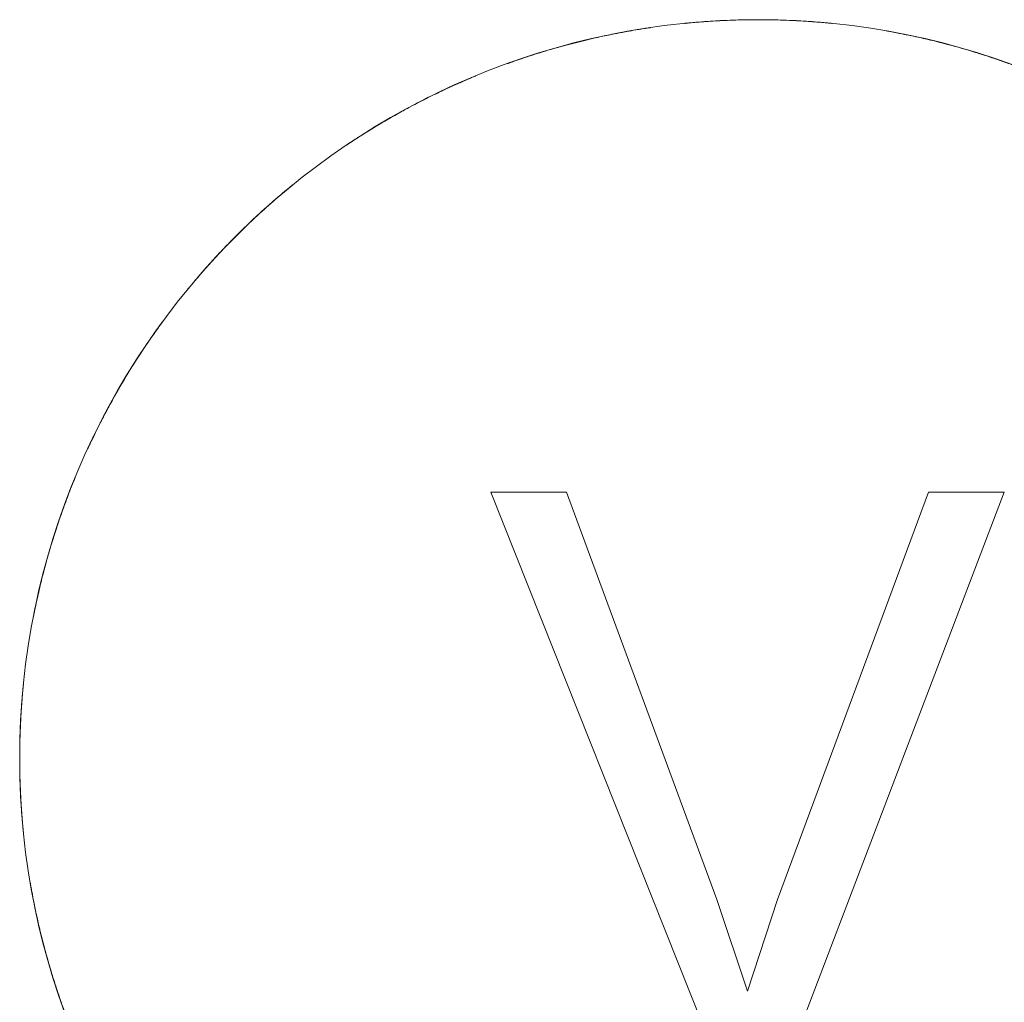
# Model space of a CAD drawing. Header units: inches. Extents: x 10 to 643, y -369 to 469.
# Tile 12 of 15: x 453 to 458, y -19 to -14. Entities that reach past the tile are written whole.
import ezdxf

# ---------------------------------------------------------------- set-up
doc = ezdxf.new("R2010")
doc.units = ezdxf.units.IN
doc.header["$MEASUREMENT"] = 0
doc.layers.add('A-DETL-MBND', color=5, linetype='Continuous', lineweight=9)
doc.layers.add('M-EQPM', color=90, linetype='Continuous', lineweight=9)

# ---------------------------------------------------------------- blocks, each defined once
blk = doc.blocks.new('Roof Vent - Roof Vent-4092266-Roof Plan')
at = {"layer": 'A-DETL-MBND'}
for p, q in [((-1.0226, 1.4191), (-1.4258, 1.4191)), ((-1.4258, 1.4191), (-0.2265, -1.5946)), ((-0.2199, -0.7522), (-1.0226, 1.4191)), ((0.9081, 1.4191), (0.1031, -0.7522)), ((0.1627, -1.5946), (1.3113, 1.4191)), ((1.3113, 1.4191), (0.9081, 1.4191)), ((-0.0572, -1.2414), (-0.2199, -0.7522)), ((0.1031, -0.7522), (-0.0572, -1.2414))]:
    blk.add_line(p, q, dxfattribs=at)
for start, end in [(0, 180), (180, 0)]:
    blk.add_arc((0, 0), 3.937, start, end, dxfattribs=at)
for points, knots in [([(0.0001, 3.937), (-0.0237, 3.937), (-0.0701, 3.9366), (-0.1349, 3.9349), (-0.1978, 3.9322), (-0.2544, 3.9289), (-0.3029, 3.9254), (-0.3427, 3.9221), (-0.3715, 3.9195), (-0.3912, 3.9175), (-0.3952, 3.9171), (-0.3898, 3.9177), (-0.378, 3.9188), (-0.3517, 3.9213), (-0.3036, 3.9254), (-0.2419, 3.9298), (-0.1418, 3.935), (-0.0594, 3.937), (0.0001, 3.937)], [0, 0, 0, 0, 0.055556, 0.111111, 0.166667, 0.222222, 0.277778, 0.333333, 0.388889, 0.444444, 0.513889, 0.548611, 0.583333, 0.652778, 0.722222, 0.791667, 0.861111, 1, 1, 1, 1]), ([(0.0001, 3.937), (0.0477, 3.937), (0.1143, 3.9357), (0.1979, 3.9322), (0.2544, 3.9289), (0.303, 3.9254), (0.3428, 3.9221), (0.3717, 3.9194), (0.3914, 3.9175), (0.3954, 3.9171), (0.39, 3.9176), (0.3782, 3.9188), (0.3519, 3.9213), (0.3039, 3.9254), (0.2423, 3.9298), (0.142, 3.935), (0.0596, 3.937), (0.0001, 3.937)], [0, 0, 0, 0, 0.111111, 0.166667, 0.222222, 0.277778, 0.333333, 0.388889, 0.444444, 0.513889, 0.548611, 0.583333, 0.652778, 0.722222, 0.791667, 0.861111, 1, 1, 1, 1]), ([(-0.9606, 3.818), (-0.9144, 3.8297), (-0.8494, 3.8447), (-0.7675, 3.8616), (-0.7118, 3.8722), (-0.6638, 3.8807), (-0.6243, 3.8872), (-0.5956, 3.8917), (-0.576, 3.8947), (-0.572, 3.8952), (-0.5774, 3.8944), (-0.5891, 3.8927), (-0.6153, 3.8887), (-0.663, 3.8809), (-0.7238, 3.8701), (-0.8224, 3.8508), (-0.9028, 3.8326), (-0.9606, 3.818)], [0, 0, 0, 0, 0.111111, 0.166667, 0.222222, 0.277778, 0.333333, 0.388889, 0.444444, 0.513889, 0.548611, 0.583333, 0.652778, 0.722222, 0.791667, 0.861111, 1, 1, 1, 1]), ([(-0.6261, 3.8869), (-0.6147, 3.8887), (-0.5956, 3.8917), (-0.576, 3.8947), (-0.572, 3.8952), (-0.5774, 3.8944), (-0.5891, 3.8927), (-0.6069, 3.89), (-0.6234, 3.8873), (-0.6262, 3.8869)], [0.3333333, 0.3333333, 0.3333333, 0.3333333, 0.3888889, 0.4444444, 0.5138889, 0.5486111, 0.5833333, 0.6527778, 0.6666667, 0.6666667, 0.6666667, 0.6666667]), ([(-0.6261, 3.8869), (-0.6147, 3.8887), (-0.5956, 3.8917), (-0.576, 3.8947), (-0.572, 3.8952), (-0.5774, 3.8944), (-0.5891, 3.8927), (-0.6069, 3.89), (-0.6234, 3.8873), (-0.6262, 3.8869)], [0.3333333, 0.3333333, 0.3333333, 0.3333333, 0.3888889, 0.4444444, 0.5138889, 0.5486111, 0.5833333, 0.6527778, 0.6666667, 0.6666667, 0.6666667, 0.6666667]), ([(-0.6261, 3.8869), (-0.6147, 3.8887), (-0.5956, 3.8917), (-0.576, 3.8947), (-0.572, 3.8952), (-0.5774, 3.8944), (-0.5891, 3.8927), (-0.6069, 3.89), (-0.6234, 3.8873), (-0.6262, 3.8869)], [0.3333333, 0.3333333, 0.3333333, 0.3333333, 0.3888889, 0.4444444, 0.5138889, 0.5486111, 0.5833333, 0.6527778, 0.6666667, 0.6666667, 0.6666667, 0.6666667]), ([(-0.6261, 3.8869), (-0.6147, 3.8887), (-0.5956, 3.8917), (-0.576, 3.8947), (-0.572, 3.8952), (-0.5774, 3.8944), (-0.5891, 3.8927), (-0.6069, 3.89), (-0.6234, 3.8873), (-0.6262, 3.8869)], [0.3333333, 0.3333333, 0.3333333, 0.3333333, 0.3888889, 0.4444444, 0.5138889, 0.5486111, 0.5833333, 0.6527778, 0.6666667, 0.6666667, 0.6666667, 0.6666667]), ([(-0.253, 3.9289), (-0.2705, 3.9277), (-0.3029, 3.9254), (-0.3427, 3.9221), (-0.3715, 3.9195), (-0.3912, 3.9175), (-0.3952, 3.9171), (-0.3898, 3.9177), (-0.378, 3.9188), (-0.3517, 3.9213), (-0.3068, 3.9251), (-0.2706, 3.9277), (-0.2531, 3.9289)], [0.2222222, 0.2222222, 0.2222222, 0.2222222, 0.2777778, 0.3333333, 0.3888889, 0.4444444, 0.5138889, 0.5486111, 0.5833333, 0.6527778, 0.7222222, 0.7777778, 0.7777778, 0.7777778, 0.7777778]), ([(-0.253, 3.9289), (-0.2705, 3.9277), (-0.3029, 3.9254), (-0.3427, 3.9221), (-0.3715, 3.9195), (-0.3912, 3.9175), (-0.3952, 3.9171), (-0.3898, 3.9177), (-0.378, 3.9188), (-0.3517, 3.9213), (-0.3068, 3.9251), (-0.2706, 3.9277), (-0.2531, 3.9289)], [0.2222222, 0.2222222, 0.2222222, 0.2222222, 0.2777778, 0.3333333, 0.3888889, 0.4444444, 0.5138889, 0.5486111, 0.5833333, 0.6527778, 0.7222222, 0.7777778, 0.7777778, 0.7777778, 0.7777778]), ([(-0.253, 3.9289), (-0.2705, 3.9277), (-0.3029, 3.9254), (-0.3427, 3.9221), (-0.3715, 3.9195), (-0.3912, 3.9175), (-0.3952, 3.9171), (-0.3898, 3.9177), (-0.378, 3.9188), (-0.3517, 3.9213), (-0.3068, 3.9251), (-0.2706, 3.9277), (-0.2531, 3.9289)], [0.2222222, 0.2222222, 0.2222222, 0.2222222, 0.2777778, 0.3333333, 0.3888889, 0.4444444, 0.5138889, 0.5486111, 0.5833333, 0.6527778, 0.7222222, 0.7777778, 0.7777778, 0.7777778, 0.7777778]), ([(-0.253, 3.9289), (-0.2705, 3.9277), (-0.3029, 3.9254), (-0.3427, 3.9221), (-0.3715, 3.9195), (-0.3912, 3.9175), (-0.3952, 3.9171), (-0.3898, 3.9177), (-0.378, 3.9188), (-0.3517, 3.9213), (-0.3068, 3.9251), (-0.2706, 3.9277), (-0.2531, 3.9289)], [0.2222222, 0.2222222, 0.2222222, 0.2222222, 0.2777778, 0.3333333, 0.3888889, 0.4444444, 0.5138889, 0.5486111, 0.5833333, 0.6527778, 0.7222222, 0.7777778, 0.7777778, 0.7777778, 0.7777778]), ([(0.2531, 3.9289), (0.2706, 3.9277), (0.303, 3.9254), (0.3428, 3.9221), (0.3717, 3.9194), (0.3914, 3.9175), (0.3954, 3.9171), (0.39, 3.9176), (0.3782, 3.9188), (0.3519, 3.9213), (0.3071, 3.9251), (0.2709, 3.9277), (0.2534, 3.9288)], [0.2222222, 0.2222222, 0.2222222, 0.2222222, 0.2777778, 0.3333333, 0.3888889, 0.4444444, 0.5138889, 0.5486111, 0.5833333, 0.6527778, 0.7222222, 0.7777778, 0.7777778, 0.7777778, 0.7777778]), ([(0.2531, 3.9289), (0.2706, 3.9277), (0.303, 3.9254), (0.3428, 3.9221), (0.3717, 3.9194), (0.3914, 3.9175), (0.3954, 3.9171), (0.39, 3.9176), (0.3782, 3.9188), (0.3519, 3.9213), (0.3071, 3.9251), (0.2709, 3.9277), (0.2534, 3.9288)], [0.2222222, 0.2222222, 0.2222222, 0.2222222, 0.2777778, 0.3333333, 0.3888889, 0.4444444, 0.5138889, 0.5486111, 0.5833333, 0.6527778, 0.7222222, 0.7777778, 0.7777778, 0.7777778, 0.7777778]), ([(0.2531, 3.9289), (0.2706, 3.9277), (0.303, 3.9254), (0.3428, 3.9221), (0.3717, 3.9194), (0.3914, 3.9175), (0.3954, 3.9171), (0.39, 3.9176), (0.3782, 3.9188), (0.3519, 3.9213), (0.3071, 3.9251), (0.2709, 3.9277), (0.2534, 3.9288)], [0.2222222, 0.2222222, 0.2222222, 0.2222222, 0.2777778, 0.3333333, 0.3888889, 0.4444444, 0.5138889, 0.5486111, 0.5833333, 0.6527778, 0.7222222, 0.7777778, 0.7777778, 0.7777778, 0.7777778]), ([(0.2531, 3.9289), (0.2706, 3.9277), (0.303, 3.9254), (0.3428, 3.9221), (0.3717, 3.9194), (0.3914, 3.9175), (0.3954, 3.9171), (0.39, 3.9176), (0.3782, 3.9188), (0.3519, 3.9213), (0.3071, 3.9251), (0.2709, 3.9277), (0.2534, 3.9288)], [0.2222222, 0.2222222, 0.2222222, 0.2222222, 0.2777778, 0.3333333, 0.3888889, 0.4444444, 0.5138889, 0.5486111, 0.5833333, 0.6527778, 0.7222222, 0.7777778, 0.7777778, 0.7777778, 0.7777778]), ([(0.6814, 3.8776), (0.6833, 3.8773), (0.6919, 3.8757), (0.7085, 3.8728), (0.7249, 3.8697), (0.7277, 3.8692)], [0.5555556, 0.5555556, 0.5555556, 0.5555556, 0.5833333, 0.6527778, 0.6666667, 0.6666667, 0.6666667, 0.6666667]), ([(0.6814, 3.8776), (0.6833, 3.8773), (0.6919, 3.8757), (0.7085, 3.8728), (0.7249, 3.8697), (0.7277, 3.8692)], [0.5555556, 0.5555556, 0.5555556, 0.5555556, 0.5833333, 0.6527778, 0.6666667, 0.6666667, 0.6666667, 0.6666667]), ([(0.6814, 3.8776), (0.6833, 3.8773), (0.6919, 3.8757), (0.7085, 3.8728), (0.7249, 3.8697), (0.7277, 3.8692)], [0.5555556, 0.5555556, 0.5555556, 0.5555556, 0.5833333, 0.6527778, 0.6666667, 0.6666667, 0.6666667, 0.6666667]), ([(0.6814, 3.8776), (0.6833, 3.8773), (0.6919, 3.8757), (0.7085, 3.8728), (0.7249, 3.8697), (0.7277, 3.8692)], [0.5555556, 0.5555556, 0.5555556, 0.5555556, 0.5833333, 0.6527778, 0.6666667, 0.6666667, 0.6666667, 0.6666667]), ([(0.6814, 3.8776), (0.6833, 3.8773), (0.6919, 3.8757), (0.7168, 3.8713), (0.7642, 3.8622), (0.8248, 3.8499), (0.9226, 3.828), (1.0024, 3.8077), (1.0598, 3.7917)], [0.5555556, 0.5555556, 0.5555556, 0.5555556, 0.5833333, 0.6527778, 0.7222222, 0.7916667, 0.8611111, 1, 1, 1, 1]), ([(-0.9606, 3.818), (-0.9836, 3.8122), (-1.0285, 3.8005), (-1.091, 3.783), (-1.1512, 3.7651), (-1.2053, 3.7481), (-1.2514, 3.7329), (-1.2891, 3.72), (-1.3164, 3.7104), (-1.3351, 3.7037), (-1.3388, 3.7024), (-1.3337, 3.7042), (-1.3226, 3.7082), (-1.2977, 3.7171), (-1.2521, 3.7327), (-1.1934, 3.752), (-1.0977, 3.7815), (-1.0183, 3.8035), (-0.9606, 3.818)], [0, 0, 0, 0, 0.055556, 0.111111, 0.166667, 0.222222, 0.277778, 0.333333, 0.388889, 0.444444, 0.513889, 0.548611, 0.583333, 0.652778, 0.722222, 0.791667, 0.861111, 1, 1, 1, 1]), ([(1.0598, 3.7917), (1.1056, 3.7789), (1.1695, 3.7597), (1.249, 3.7338), (1.3026, 3.7154), (1.3484, 3.699), (1.386, 3.685), (1.4131, 3.6747), (1.4316, 3.6675), (1.4353, 3.666), (1.4303, 3.668), (1.4192, 3.6723), (1.3945, 3.6818), (1.3493, 3.6987), (1.2911, 3.7195), (1.1959, 3.7516), (1.1171, 3.7757), (1.0598, 3.7917)], [0, 0, 0, 0, 0.111111, 0.166667, 0.222222, 0.277778, 0.333333, 0.388889, 0.444444, 0.513889, 0.548611, 0.583333, 0.652778, 0.722222, 0.791667, 0.861111, 1, 1, 1, 1]), ([(-1.2874, 3.7206), (-1.2982, 3.7168), (-1.3164, 3.7104), (-1.3351, 3.7037), (-1.3388, 3.7024), (-1.3337, 3.7042), (-1.3226, 3.7082), (-1.3057, 3.7142), (-1.29, 3.7197), (-1.2872, 3.7206)], [0.3333333, 0.3333333, 0.3333333, 0.3333333, 0.3888889, 0.4444444, 0.5138889, 0.5486111, 0.5833333, 0.6527778, 0.6666667, 0.6666667, 0.6666667, 0.6666667]), ([(-1.2874, 3.7206), (-1.2982, 3.7168), (-1.3164, 3.7104), (-1.3351, 3.7037), (-1.3388, 3.7024), (-1.3337, 3.7042), (-1.3226, 3.7082), (-1.3057, 3.7142), (-1.29, 3.7197), (-1.2872, 3.7206)], [0.3333333, 0.3333333, 0.3333333, 0.3333333, 0.3888889, 0.4444444, 0.5138889, 0.5486111, 0.5833333, 0.6527778, 0.6666667, 0.6666667, 0.6666667, 0.6666667]), ([(-1.2874, 3.7206), (-1.2982, 3.7168), (-1.3164, 3.7104), (-1.3351, 3.7037), (-1.3388, 3.7024), (-1.3337, 3.7042), (-1.3226, 3.7082), (-1.3057, 3.7142), (-1.29, 3.7197), (-1.2872, 3.7206)], [0.3333333, 0.3333333, 0.3333333, 0.3333333, 0.3888889, 0.4444444, 0.5138889, 0.5486111, 0.5833333, 0.6527778, 0.6666667, 0.6666667, 0.6666667, 0.6666667]), ([(-1.2874, 3.7206), (-1.2982, 3.7168), (-1.3164, 3.7104), (-1.3351, 3.7037), (-1.3388, 3.7024), (-1.3337, 3.7042), (-1.3226, 3.7082), (-1.3057, 3.7142), (-1.29, 3.7197), (-1.2872, 3.7206)], [0.3333333, 0.3333333, 0.3333333, 0.3333333, 0.3888889, 0.4444444, 0.5138889, 0.5486111, 0.5833333, 0.6527778, 0.6666667, 0.6666667, 0.6666667, 0.6666667]), ([(-1.8624, 3.4687), (-1.8204, 3.4912), (-1.761, 3.5216), (-1.6856, 3.5581), (-1.6342, 3.582), (-1.5897, 3.6019), (-1.5528, 3.6179), (-1.5261, 3.6292), (-1.5077, 3.6369), (-1.504, 3.6384), (-1.509, 3.6363), (-1.52, 3.6318), (-1.5445, 3.6215), (-1.5889, 3.6023), (-1.6453, 3.5769), (-1.7363, 3.5341), (-1.8099, 3.4968), (-1.8624, 3.4687)], [0, 0, 0, 0, 0.111111, 0.166667, 0.222222, 0.277778, 0.333333, 0.388889, 0.444444, 0.513889, 0.548611, 0.583333, 0.652778, 0.722222, 0.791667, 0.861111, 1, 1, 1, 1]), ([(-1.5545, 3.6171), (-1.5439, 3.6217), (-1.5261, 3.6292), (-1.5077, 3.6369), (-1.504, 3.6384), (-1.509, 3.6363), (-1.52, 3.6318), (-1.5366, 3.6248), (-1.552, 3.6182), (-1.5546, 3.6171)], [0.3333333, 0.3333333, 0.3333333, 0.3333333, 0.3888889, 0.4444444, 0.5138889, 0.5486111, 0.5833333, 0.6527778, 0.6666667, 0.6666667, 0.6666667, 0.6666667]), ([(-1.5545, 3.6171), (-1.5439, 3.6217), (-1.5261, 3.6292), (-1.5077, 3.6369), (-1.504, 3.6384), (-1.509, 3.6363), (-1.52, 3.6318), (-1.5366, 3.6248), (-1.552, 3.6182), (-1.5546, 3.6171)], [0.3333333, 0.3333333, 0.3333333, 0.3333333, 0.3888889, 0.4444444, 0.5138889, 0.5486111, 0.5833333, 0.6527778, 0.6666667, 0.6666667, 0.6666667, 0.6666667]), ([(-1.5545, 3.6171), (-1.5439, 3.6217), (-1.5261, 3.6292), (-1.5077, 3.6369), (-1.504, 3.6384), (-1.509, 3.6363), (-1.52, 3.6318), (-1.5366, 3.6248), (-1.552, 3.6182), (-1.5546, 3.6171)], [0.3333333, 0.3333333, 0.3333333, 0.3333333, 0.3888889, 0.4444444, 0.5138889, 0.5486111, 0.5833333, 0.6527778, 0.6666667, 0.6666667, 0.6666667, 0.6666667]), ([(-1.5545, 3.6171), (-1.5439, 3.6217), (-1.5261, 3.6292), (-1.5077, 3.6369), (-1.504, 3.6384), (-1.509, 3.6363), (-1.52, 3.6318), (-1.5366, 3.6248), (-1.552, 3.6182), (-1.5546, 3.6171)], [0.3333333, 0.3333333, 0.3333333, 0.3333333, 0.3888889, 0.4444444, 0.5138889, 0.5486111, 0.5833333, 0.6527778, 0.6666667, 0.6666667, 0.6666667, 0.6666667]), ([(-1.8624, 3.4687), (-1.8833, 3.4574), (-1.924, 3.4351), (-1.9803, 3.4029), (-2.0344, 3.3708), (-2.0826, 3.3412), (-2.1236, 3.3152), (-2.1571, 3.2935), (-2.1811, 3.2776), (-2.1976, 3.2666), (-2.2009, 3.2644), (-2.1964, 3.2674), (-2.1866, 3.274), (-2.1647, 3.2886), (-2.1243, 3.3149), (-2.0721, 3.3479), (-1.9864, 3.3998), (-1.9148, 3.4405), (-1.8624, 3.4687)], [0, 0, 0, 0, 0.055556, 0.111111, 0.166667, 0.222222, 0.277778, 0.333333, 0.388889, 0.444444, 0.513889, 0.548611, 0.583333, 0.652778, 0.722222, 0.791667, 0.861111, 1, 1, 1, 1]), ([(-2.1555, 3.2945), (-2.1651, 3.2882), (-2.1811, 3.2776), (-2.1976, 3.2666), (-2.2009, 3.2644), (-2.1964, 3.2674), (-2.1866, 3.274), (-2.1717, 3.2839), (-2.1578, 3.293), (-2.1554, 3.2946)], [0.3333333, 0.3333333, 0.3333333, 0.3333333, 0.3888889, 0.4444444, 0.5138889, 0.5486111, 0.5833333, 0.6527778, 0.6666667, 0.6666667, 0.6666667, 0.6666667]), ([(-2.1555, 3.2945), (-2.1651, 3.2882), (-2.1811, 3.2776), (-2.1976, 3.2666), (-2.2009, 3.2644), (-2.1964, 3.2674), (-2.1866, 3.274), (-2.1717, 3.2839), (-2.1578, 3.293), (-2.1554, 3.2946)], [0.3333333, 0.3333333, 0.3333333, 0.3333333, 0.3888889, 0.4444444, 0.5138889, 0.5486111, 0.5833333, 0.6527778, 0.6666667, 0.6666667, 0.6666667, 0.6666667]), ([(-2.1555, 3.2945), (-2.1651, 3.2882), (-2.1811, 3.2776), (-2.1976, 3.2666), (-2.2009, 3.2644), (-2.1964, 3.2674), (-2.1866, 3.274), (-2.1717, 3.2839), (-2.1578, 3.293), (-2.1554, 3.2946)], [0.3333333, 0.3333333, 0.3333333, 0.3333333, 0.3888889, 0.4444444, 0.5138889, 0.5486111, 0.5833333, 0.6527778, 0.6666667, 0.6666667, 0.6666667, 0.6666667]), ([(-2.1555, 3.2945), (-2.1651, 3.2882), (-2.1811, 3.2776), (-2.1976, 3.2666), (-2.2009, 3.2644), (-2.1964, 3.2674), (-2.1866, 3.274), (-2.1717, 3.2839), (-2.1578, 3.293), (-2.1554, 3.2946)], [0.3333333, 0.3333333, 0.3333333, 0.3333333, 0.3888889, 0.4444444, 0.5138889, 0.5486111, 0.5833333, 0.6527778, 0.6666667, 0.6666667, 0.6666667, 0.6666667]), ([(-2.7753, 2.7924), (-2.7416, 2.826), (-2.6934, 2.8721), (-2.6316, 2.9284), (-2.5892, 2.966), (-2.5523, 2.9977), (-2.5217, 3.0235), (-2.4994, 3.0419), (-2.484, 3.0545), (-2.4809, 3.057), (-2.4851, 3.0536), (-2.4943, 3.0461), (-2.5147, 3.0293), (-2.5517, 2.9983), (-2.5984, 2.958), (-2.6733, 2.8911), (-2.7331, 2.8344), (-2.7753, 2.7924)], [0, 0, 0, 0, 0.111111, 0.166667, 0.222222, 0.277778, 0.333333, 0.388889, 0.444444, 0.513889, 0.548611, 0.583333, 0.652778, 0.722222, 0.791667, 0.861111, 1, 1, 1, 1]), ([(-2.5231, 3.0223), (-2.5143, 3.0296), (-2.4994, 3.0419), (-2.484, 3.0545), (-2.4809, 3.057), (-2.4851, 3.0536), (-2.4943, 3.0461), (-2.5082, 3.0347), (-2.521, 3.024), (-2.5232, 3.0222)], [0.3333333, 0.3333333, 0.3333333, 0.3333333, 0.3888889, 0.4444444, 0.5138889, 0.5486111, 0.5833333, 0.6527778, 0.6666667, 0.6666667, 0.6666667, 0.6666667]), ([(-2.5231, 3.0223), (-2.5143, 3.0296), (-2.4994, 3.0419), (-2.484, 3.0545), (-2.4809, 3.057), (-2.4851, 3.0536), (-2.4943, 3.0461), (-2.5082, 3.0347), (-2.521, 3.024), (-2.5232, 3.0222)], [0.3333333, 0.3333333, 0.3333333, 0.3333333, 0.3888889, 0.4444444, 0.5138889, 0.5486111, 0.5833333, 0.6527778, 0.6666667, 0.6666667, 0.6666667, 0.6666667]), ([(-2.5231, 3.0223), (-2.5143, 3.0296), (-2.4994, 3.0419), (-2.484, 3.0545), (-2.4809, 3.057), (-2.4851, 3.0536), (-2.4943, 3.0461), (-2.5082, 3.0347), (-2.521, 3.024), (-2.5232, 3.0222)], [0.3333333, 0.3333333, 0.3333333, 0.3333333, 0.3888889, 0.4444444, 0.5138889, 0.5486111, 0.5833333, 0.6527778, 0.6666667, 0.6666667, 0.6666667, 0.6666667]), ([(-2.5231, 3.0223), (-2.5143, 3.0296), (-2.4994, 3.0419), (-2.484, 3.0545), (-2.4809, 3.057), (-2.4851, 3.0536), (-2.4943, 3.0461), (-2.5082, 3.0347), (-2.521, 3.024), (-2.5232, 3.0222)], [0.3333333, 0.3333333, 0.3333333, 0.3333333, 0.3888889, 0.4444444, 0.5138889, 0.5486111, 0.5833333, 0.6527778, 0.6666667, 0.6666667, 0.6666667, 0.6666667]), ([(-3.0066, 2.5418), (-2.9991, 2.5506), (-2.9798, 2.5732), (-2.9419, 2.6167), (-2.8746, 2.691), (-2.8175, 2.7505), (-2.7753, 2.7924)], [0.6666667, 0.6666667, 0.6666667, 0.6666667, 0.7222222, 0.7916667, 0.8611111, 1, 1, 1, 1]), ([(-3.0368, 2.5056), (-3.04, 2.5017), (-3.0416, 2.4997), (-3.0389, 2.5031), (-3.0371, 2.5052), (-3.0368, 2.5056)], [0.4444444, 0.4444444, 0.4444444, 0.4444444, 0.5138889, 0.5486111, 0.5555556, 0.5555556, 0.5555556, 0.5555556]), ([(-3.0368, 2.5056), (-3.04, 2.5017), (-3.0416, 2.4997), (-3.0389, 2.5031), (-3.0371, 2.5052), (-3.0368, 2.5056)], [0.4444444, 0.4444444, 0.4444444, 0.4444444, 0.5138889, 0.5486111, 0.5555556, 0.5555556, 0.5555556, 0.5555556]), ([(-3.0368, 2.5056), (-3.04, 2.5017), (-3.0416, 2.4997), (-3.0389, 2.5031), (-3.0371, 2.5052), (-3.0368, 2.5056)], [0.4444444, 0.4444444, 0.4444444, 0.4444444, 0.5138889, 0.5486111, 0.5555556, 0.5555556, 0.5555556, 0.5555556]), ([(-3.0368, 2.5056), (-3.04, 2.5017), (-3.0416, 2.4997), (-3.0389, 2.5031), (-3.0371, 2.5052), (-3.0368, 2.5056)], [0.4444444, 0.4444444, 0.4444444, 0.4444444, 0.5138889, 0.5486111, 0.5555556, 0.5555556, 0.5555556, 0.5555556]), ([(-3.0368, 2.5056), (-3.04, 2.5017), (-3.0416, 2.4997), (-3.0389, 2.5031), (-3.0371, 2.5052), (-3.0368, 2.5056)], [0.4444444, 0.4444444, 0.4444444, 0.4444444, 0.5138889, 0.5486111, 0.5555556, 0.5555556, 0.5555556, 0.5555556]), ([(-3.392, 1.9986), (-3.3678, 2.0396), (-3.3329, 2.0964), (-3.2874, 2.1666), (-3.2559, 2.2136), (-3.2282, 2.2537), (-3.2051, 2.2864), (-3.1882, 2.3099), (-3.1765, 2.326), (-3.1741, 2.3292), (-3.1773, 2.3248), (-3.1843, 2.3152), (-3.1998, 2.2938), (-3.2278, 2.2545), (-3.2628, 2.2036), (-3.3183, 2.1199), (-3.3618, 2.0498), (-3.392, 1.9986)], [0, 0, 0, 0, 0.111111, 0.166667, 0.222222, 0.277778, 0.333333, 0.388889, 0.444444, 0.513889, 0.548611, 0.583333, 0.652778, 0.722222, 0.791667, 0.861111, 1, 1, 1, 1]), ([(-3.2061, 2.2849), (-3.1995, 2.2942), (-3.1882, 2.3099), (-3.1765, 2.326), (-3.1741, 2.3292), (-3.1773, 2.3248), (-3.1843, 2.3152), (-3.1949, 2.3007), (-3.2046, 2.2871), (-3.2062, 2.2848)], [0.3333333, 0.3333333, 0.3333333, 0.3333333, 0.3888889, 0.4444444, 0.5138889, 0.5486111, 0.5833333, 0.6527778, 0.6666667, 0.6666667, 0.6666667, 0.6666667]), ([(-3.2061, 2.2849), (-3.1995, 2.2942), (-3.1882, 2.3099), (-3.1765, 2.326), (-3.1741, 2.3292), (-3.1773, 2.3248), (-3.1843, 2.3152), (-3.1949, 2.3007), (-3.2046, 2.2871), (-3.2062, 2.2848)], [0.3333333, 0.3333333, 0.3333333, 0.3333333, 0.3888889, 0.4444444, 0.5138889, 0.5486111, 0.5833333, 0.6527778, 0.6666667, 0.6666667, 0.6666667, 0.6666667]), ([(-3.2061, 2.2849), (-3.1995, 2.2942), (-3.1882, 2.3099), (-3.1765, 2.326), (-3.1741, 2.3292), (-3.1773, 2.3248), (-3.1843, 2.3152), (-3.1949, 2.3007), (-3.2046, 2.2871), (-3.2062, 2.2848)], [0.3333333, 0.3333333, 0.3333333, 0.3333333, 0.3888889, 0.4444444, 0.5138889, 0.5486111, 0.5833333, 0.6527778, 0.6666667, 0.6666667, 0.6666667, 0.6666667]), ([(-3.2061, 2.2849), (-3.1995, 2.2942), (-3.1882, 2.3099), (-3.1765, 2.326), (-3.1741, 2.3292), (-3.1773, 2.3248), (-3.1843, 2.3152), (-3.1949, 2.3007), (-3.2046, 2.2871), (-3.2062, 2.2848)], [0.3333333, 0.3333333, 0.3333333, 0.3333333, 0.3888889, 0.4444444, 0.5138889, 0.5486111, 0.5833333, 0.6527778, 0.6666667, 0.6666667, 0.6666667, 0.6666667]), ([(-3.392, 1.9986), (-3.4041, 1.9781), (-3.4272, 1.9379), (-3.4587, 1.8811), (-3.4883, 1.8256), (-3.5142, 1.7752), (-3.5358, 1.7317), (-3.5531, 1.6958), (-3.5655, 1.6696), (-3.5738, 1.6516), (-3.5755, 1.648), (-3.5732, 1.653), (-3.5682, 1.6637), (-3.557, 1.6876), (-3.5361, 1.7311), (-3.5086, 1.7864), (-3.4624, 1.8753), (-3.4222, 1.9473), (-3.392, 1.9986)], [0, 0, 0, 0, 0.055556, 0.111111, 0.166667, 0.222222, 0.277778, 0.333333, 0.388889, 0.444444, 0.513889, 0.548611, 0.583333, 0.652778, 0.722222, 0.791667, 0.861111, 1, 1, 1, 1]), ([(-3.5523, 1.6974), (-3.5572, 1.6871), (-3.5655, 1.6696), (-3.5738, 1.6516), (-3.5755, 1.648), (-3.5732, 1.653), (-3.5682, 1.6637), (-3.5606, 1.68), (-3.5535, 1.695), (-3.5522, 1.6976)], [0.3333333, 0.3333333, 0.3333333, 0.3333333, 0.3888889, 0.4444444, 0.5138889, 0.5486111, 0.5833333, 0.6527778, 0.6666667, 0.6666667, 0.6666667, 0.6666667]), ([(-3.5523, 1.6974), (-3.5572, 1.6871), (-3.5655, 1.6696), (-3.5738, 1.6516), (-3.5755, 1.648), (-3.5732, 1.653), (-3.5682, 1.6637), (-3.5606, 1.68), (-3.5535, 1.695), (-3.5522, 1.6976)], [0.3333333, 0.3333333, 0.3333333, 0.3333333, 0.3888889, 0.4444444, 0.5138889, 0.5486111, 0.5833333, 0.6527778, 0.6666667, 0.6666667, 0.6666667, 0.6666667]), ([(-3.5523, 1.6974), (-3.5572, 1.6871), (-3.5655, 1.6696), (-3.5738, 1.6516), (-3.5755, 1.648), (-3.5732, 1.653), (-3.5682, 1.6637), (-3.5606, 1.68), (-3.5535, 1.695), (-3.5522, 1.6976)], [0.3333333, 0.3333333, 0.3333333, 0.3333333, 0.3888889, 0.4444444, 0.5138889, 0.5486111, 0.5833333, 0.6527778, 0.6666667, 0.6666667, 0.6666667, 0.6666667]), ([(-3.5523, 1.6974), (-3.5572, 1.6871), (-3.5655, 1.6696), (-3.5738, 1.6516), (-3.5755, 1.648), (-3.5732, 1.653), (-3.5682, 1.6637), (-3.5606, 1.68), (-3.5535, 1.695), (-3.5522, 1.6976)], [0.3333333, 0.3333333, 0.3333333, 0.3333333, 0.3888889, 0.4444444, 0.5138889, 0.5486111, 0.5833333, 0.6527778, 0.6666667, 0.6666667, 0.6666667, 0.6666667]), ([(-3.7722, 1.1272), (-3.7585, 1.1729), (-3.7382, 1.2364), (-3.7109, 1.3155), (-3.6915, 1.3689), (-3.6742, 1.4145), (-3.6596, 1.4518), (-3.6488, 1.4788), (-3.6412, 1.4973), (-3.6397, 1.501), (-3.6417, 1.4959), (-3.6463, 1.4849), (-3.6562, 1.4603), (-3.6739, 1.4153), (-3.6958, 1.3574), (-3.7296, 1.2628), (-3.7551, 1.1843), (-3.7722, 1.1272)], [0, 0, 0, 0, 0.111111, 0.166667, 0.222222, 0.277778, 0.333333, 0.388889, 0.444444, 0.513889, 0.548611, 0.583333, 0.652778, 0.722222, 0.791667, 0.861111, 1, 1, 1, 1]), ([(-3.6602, 1.4501), (-3.656, 1.4608), (-3.6488, 1.4788), (-3.6412, 1.4973), (-3.6397, 1.501), (-3.6417, 1.4959), (-3.6463, 1.4849), (-3.653, 1.4682), (-3.6592, 1.4527), (-3.6603, 1.45)], [0.3333333, 0.3333333, 0.3333333, 0.3333333, 0.3888889, 0.4444444, 0.5138889, 0.5486111, 0.5833333, 0.6527778, 0.6666667, 0.6666667, 0.6666667, 0.6666667]), ([(-3.6602, 1.4501), (-3.656, 1.4608), (-3.6488, 1.4788), (-3.6412, 1.4973), (-3.6397, 1.501), (-3.6417, 1.4959), (-3.6463, 1.4849), (-3.653, 1.4682), (-3.6592, 1.4527), (-3.6603, 1.45)], [0.3333333, 0.3333333, 0.3333333, 0.3333333, 0.3888889, 0.4444444, 0.5138889, 0.5486111, 0.5833333, 0.6527778, 0.6666667, 0.6666667, 0.6666667, 0.6666667]), ([(-3.6602, 1.4501), (-3.656, 1.4608), (-3.6488, 1.4788), (-3.6412, 1.4973), (-3.6397, 1.501), (-3.6417, 1.4959), (-3.6463, 1.4849), (-3.653, 1.4682), (-3.6592, 1.4527), (-3.6603, 1.45)], [0.3333333, 0.3333333, 0.3333333, 0.3333333, 0.3888889, 0.4444444, 0.5138889, 0.5486111, 0.5833333, 0.6527778, 0.6666667, 0.6666667, 0.6666667, 0.6666667]), ([(-3.6602, 1.4501), (-3.656, 1.4608), (-3.6488, 1.4788), (-3.6412, 1.4973), (-3.6397, 1.501), (-3.6417, 1.4959), (-3.6463, 1.4849), (-3.653, 1.4682), (-3.6592, 1.4527), (-3.6603, 1.45)], [0.3333333, 0.3333333, 0.3333333, 0.3333333, 0.3888889, 0.4444444, 0.5138889, 0.5486111, 0.5833333, 0.6527778, 0.6666667, 0.6666667, 0.6666667, 0.6666667]), ([(-3.7722, 1.1272), (-3.779, 1.1044), (-3.7918, 1.0599), (-3.8088, 0.9973), (-3.8242, 0.9363), (-3.8372, 0.8812), (-3.8478, 0.8338), (-3.856, 0.7948), (-3.8617, 0.7665), (-3.8655, 0.7471), (-3.8662, 0.7432), (-3.8652, 0.7485), (-3.8629, 0.7601), (-3.8578, 0.7859), (-3.848, 0.8331), (-3.8345, 0.8934), (-3.8109, 0.9908), (-3.7892, 1.0702), (-3.7722, 1.1272)], [0, 0, 0, 0, 0.055556, 0.111111, 0.166667, 0.222222, 0.277778, 0.333333, 0.388889, 0.444444, 0.513889, 0.548611, 0.583333, 0.652778, 0.722222, 0.791667, 0.861111, 1, 1, 1, 1]), ([(-3.8556, 0.7966), (-3.8579, 0.7854), (-3.8617, 0.7665), (-3.8655, 0.7471), (-3.8662, 0.7432), (-3.8652, 0.7485), (-3.8629, 0.7601), (-3.8595, 0.7777), (-3.8561, 0.794), (-3.8555, 0.7968)], [0.3333333, 0.3333333, 0.3333333, 0.3333333, 0.3888889, 0.4444444, 0.5138889, 0.5486111, 0.5833333, 0.6527778, 0.6666667, 0.6666667, 0.6666667, 0.6666667]), ([(-3.8556, 0.7966), (-3.8579, 0.7854), (-3.8617, 0.7665), (-3.8655, 0.7471), (-3.8662, 0.7432), (-3.8652, 0.7485), (-3.8629, 0.7601), (-3.8595, 0.7777), (-3.8561, 0.794), (-3.8555, 0.7968)], [0.3333333, 0.3333333, 0.3333333, 0.3333333, 0.3888889, 0.4444444, 0.5138889, 0.5486111, 0.5833333, 0.6527778, 0.6666667, 0.6666667, 0.6666667, 0.6666667]), ([(-3.8556, 0.7966), (-3.8579, 0.7854), (-3.8617, 0.7665), (-3.8655, 0.7471), (-3.8662, 0.7432), (-3.8652, 0.7485), (-3.8629, 0.7601), (-3.8595, 0.7777), (-3.8561, 0.794), (-3.8555, 0.7968)], [0.3333333, 0.3333333, 0.3333333, 0.3333333, 0.3888889, 0.4444444, 0.5138889, 0.5486111, 0.5833333, 0.6527778, 0.6666667, 0.6666667, 0.6666667, 0.6666667]), ([(-3.8556, 0.7966), (-3.8579, 0.7854), (-3.8617, 0.7665), (-3.8655, 0.7471), (-3.8662, 0.7432), (-3.8652, 0.7485), (-3.8629, 0.7601), (-3.8595, 0.7777), (-3.8561, 0.794), (-3.8555, 0.7968)], [0.3333333, 0.3333333, 0.3333333, 0.3333333, 0.3888889, 0.4444444, 0.5138889, 0.5486111, 0.5833333, 0.6527778, 0.6666667, 0.6666667, 0.6666667, 0.6666667]), ([(-3.937, 0), (-3.937, 0.0476), (-3.9358, 0.1142), (-3.9322, 0.1978), (-3.9289, 0.2543), (-3.9254, 0.3029), (-3.9221, 0.3427), (-3.9195, 0.3716), (-3.9175, 0.3913), (-3.9171, 0.3953), (-3.9177, 0.3899), (-3.9188, 0.3781), (-3.9213, 0.3518), (-3.9254, 0.3038), (-3.9298, 0.2422), (-3.935, 0.1419), (-3.937, 0.0595), (-3.937, 0)], [0, 0, 0, 0, 0.111111, 0.166667, 0.222222, 0.277778, 0.333333, 0.388889, 0.444444, 0.513889, 0.548611, 0.583333, 0.652778, 0.722222, 0.791667, 0.861111, 1, 1, 1, 1]), ([(-3.9222, 0.3409), (-3.9212, 0.3524), (-3.9195, 0.3716), (-3.9175, 0.3913), (-3.9171, 0.3953), (-3.9177, 0.3899), (-3.9188, 0.3781), (-3.9205, 0.3602), (-3.922, 0.3436), (-3.9222, 0.3408)], [0.3333333, 0.3333333, 0.3333333, 0.3333333, 0.3888889, 0.4444444, 0.5138889, 0.5486111, 0.5833333, 0.6527778, 0.6666667, 0.6666667, 0.6666667, 0.6666667]), ([(-3.9222, 0.3409), (-3.9212, 0.3524), (-3.9195, 0.3716), (-3.9175, 0.3913), (-3.9171, 0.3953), (-3.9177, 0.3899), (-3.9188, 0.3781), (-3.9205, 0.3602), (-3.922, 0.3436), (-3.9222, 0.3408)], [0.3333333, 0.3333333, 0.3333333, 0.3333333, 0.3888889, 0.4444444, 0.5138889, 0.5486111, 0.5833333, 0.6527778, 0.6666667, 0.6666667, 0.6666667, 0.6666667]), ([(-3.9222, 0.3409), (-3.9212, 0.3524), (-3.9195, 0.3716), (-3.9175, 0.3913), (-3.9171, 0.3953), (-3.9177, 0.3899), (-3.9188, 0.3781), (-3.9205, 0.3602), (-3.922, 0.3436), (-3.9222, 0.3408)], [0.3333333, 0.3333333, 0.3333333, 0.3333333, 0.3888889, 0.4444444, 0.5138889, 0.5486111, 0.5833333, 0.6527778, 0.6666667, 0.6666667, 0.6666667, 0.6666667]), ([(-3.9222, 0.3409), (-3.9212, 0.3524), (-3.9195, 0.3716), (-3.9175, 0.3913), (-3.9171, 0.3953), (-3.9177, 0.3899), (-3.9188, 0.3781), (-3.9205, 0.3602), (-3.922, 0.3436), (-3.9222, 0.3408)], [0.3333333, 0.3333333, 0.3333333, 0.3333333, 0.3888889, 0.4444444, 0.5138889, 0.5486111, 0.5833333, 0.6527778, 0.6666667, 0.6666667, 0.6666667, 0.6666667]), ([(-3.937, 0), (-3.937, -0.0238), (-3.9366, -0.0702), (-3.9349, -0.135), (-3.9322, -0.1979), (-3.9289, -0.2545), (-3.9254, -0.3029), (-3.9221, -0.3427), (-3.9195, -0.3716), (-3.9175, -0.3913), (-3.9171, -0.3953), (-3.9177, -0.3899), (-3.9188, -0.3781), (-3.9213, -0.3518), (-3.9254, -0.3037), (-3.9298, -0.242), (-3.935, -0.1419), (-3.937, -0.0595), (-3.937, 0)], [0, 0, 0, 0, 0.055556, 0.111111, 0.166667, 0.222222, 0.277778, 0.333333, 0.388889, 0.444444, 0.513889, 0.548611, 0.583333, 0.652778, 0.722222, 0.791667, 0.861111, 1, 1, 1, 1]), ([(-3.9222, -0.3409), (-3.9212, -0.3524), (-3.9195, -0.3716), (-3.9175, -0.3913), (-3.9171, -0.3953), (-3.9177, -0.3899), (-3.9188, -0.3781), (-3.9205, -0.3602), (-3.922, -0.3436), (-3.9222, -0.3407)], [0.3333333, 0.3333333, 0.3333333, 0.3333333, 0.3888889, 0.4444444, 0.5138889, 0.5486111, 0.5833333, 0.6527778, 0.6666667, 0.6666667, 0.6666667, 0.6666667]), ([(-3.9222, -0.3409), (-3.9212, -0.3524), (-3.9195, -0.3716), (-3.9175, -0.3913), (-3.9171, -0.3953), (-3.9177, -0.3899), (-3.9188, -0.3781), (-3.9205, -0.3602), (-3.922, -0.3436), (-3.9222, -0.3407)], [0.3333333, 0.3333333, 0.3333333, 0.3333333, 0.3888889, 0.4444444, 0.5138889, 0.5486111, 0.5833333, 0.6527778, 0.6666667, 0.6666667, 0.6666667, 0.6666667]), ([(-3.9222, -0.3409), (-3.9212, -0.3524), (-3.9195, -0.3716), (-3.9175, -0.3913), (-3.9171, -0.3953), (-3.9177, -0.3899), (-3.9188, -0.3781), (-3.9205, -0.3602), (-3.922, -0.3436), (-3.9222, -0.3407)], [0.3333333, 0.3333333, 0.3333333, 0.3333333, 0.3888889, 0.4444444, 0.5138889, 0.5486111, 0.5833333, 0.6527778, 0.6666667, 0.6666667, 0.6666667, 0.6666667]), ([(-3.9222, -0.3409), (-3.9212, -0.3524), (-3.9195, -0.3716), (-3.9175, -0.3913), (-3.9171, -0.3953), (-3.9177, -0.3899), (-3.9188, -0.3781), (-3.9205, -0.3602), (-3.922, -0.3436), (-3.9222, -0.3407)], [0.3333333, 0.3333333, 0.3333333, 0.3333333, 0.3888889, 0.4444444, 0.5138889, 0.5486111, 0.5833333, 0.6527778, 0.6666667, 0.6666667, 0.6666667, 0.6666667]), ([(-3.8718, -0.7136), (-3.8739, -0.7023), (-3.8773, -0.6834), (-3.8806, -0.6638), (-3.8813, -0.6599), (-3.8804, -0.6652), (-3.8784, -0.6769), (-3.8753, -0.6946), (-3.8723, -0.7109), (-3.8718, -0.7138)], [0.3333333, 0.3333333, 0.3333333, 0.3333333, 0.3888889, 0.4444444, 0.5138889, 0.5486111, 0.5833333, 0.6527778, 0.6666667, 0.6666667, 0.6666667, 0.6666667]), ([(-3.8718, -0.7136), (-3.8739, -0.7023), (-3.8773, -0.6834), (-3.8806, -0.6638), (-3.8813, -0.6599), (-3.8804, -0.6652), (-3.8784, -0.6769), (-3.8753, -0.6946), (-3.8723, -0.7109), (-3.8718, -0.7138)], [0.3333333, 0.3333333, 0.3333333, 0.3333333, 0.3888889, 0.4444444, 0.5138889, 0.5486111, 0.5833333, 0.6527778, 0.6666667, 0.6666667, 0.6666667, 0.6666667]), ([(-3.8718, -0.7136), (-3.8739, -0.7023), (-3.8773, -0.6834), (-3.8806, -0.6638), (-3.8813, -0.6599), (-3.8804, -0.6652), (-3.8784, -0.6769), (-3.8753, -0.6946), (-3.8723, -0.7109), (-3.8718, -0.7138)], [0.3333333, 0.3333333, 0.3333333, 0.3333333, 0.3888889, 0.4444444, 0.5138889, 0.5486111, 0.5833333, 0.6527778, 0.6666667, 0.6666667, 0.6666667, 0.6666667]), ([(-3.8718, -0.7136), (-3.8739, -0.7023), (-3.8773, -0.6834), (-3.8806, -0.6638), (-3.8813, -0.6599), (-3.8804, -0.6652), (-3.8784, -0.6769), (-3.8753, -0.6946), (-3.8723, -0.7109), (-3.8718, -0.7138)], [0.3333333, 0.3333333, 0.3333333, 0.3333333, 0.3888889, 0.4444444, 0.5138889, 0.5486111, 0.5833333, 0.6527778, 0.6666667, 0.6666667, 0.6666667, 0.6666667]), ([(-3.7955, -1.0461), (-3.8081, -1.0002), (-3.8246, -0.9357), (-3.8434, -0.8542), (-3.8552, -0.7988), (-3.8648, -0.7511), (-3.8722, -0.7118), (-3.8773, -0.6834), (-3.8806, -0.6638), (-3.8813, -0.6599), (-3.8804, -0.6652), (-3.8784, -0.6769), (-3.8738, -0.7029), (-3.865, -0.7503), (-3.8528, -0.8108), (-3.8313, -0.9088), (-3.8113, -0.9888), (-3.7955, -1.0461)], [0, 0, 0, 0, 0.111111, 0.166667, 0.222222, 0.277778, 0.333333, 0.388889, 0.444444, 0.513889, 0.548611, 0.583333, 0.652778, 0.722222, 0.791667, 0.861111, 1, 1, 1, 1]), ([(-3.7955, -1.0461), (-3.7892, -1.0691), (-3.7764, -1.1137), (-3.7575, -1.1758), (-3.7382, -1.2357), (-3.72, -1.2894), (-3.7038, -1.3352), (-3.69, -1.3727), (-3.6798, -1.3998), (-3.6726, -1.4184), (-3.6712, -1.4221), (-3.6732, -1.417), (-3.6774, -1.4059), (-3.6868, -1.3812), (-3.7036, -1.3359), (-3.7242, -1.2776), (-3.7559, -1.1824), (-3.7797, -1.1035), (-3.7955, -1.0461)], [0, 0, 0, 0, 0.055556, 0.111111, 0.166667, 0.222222, 0.277778, 0.333333, 0.388889, 0.444444, 0.513889, 0.548611, 0.583333, 0.652778, 0.722222, 0.791667, 0.861111, 1, 1, 1, 1])]:
    blk.add_open_spline(points, degree=3, knots=knots, dxfattribs=at)
for points in [[(0.7276, 3.8692), (0.7163, 3.8713), (0.6973, 3.8748), (0.6853, 3.8769), (0.6814, 3.8776)], [(0.7276, 3.8692), (0.7163, 3.8713), (0.6973, 3.8748), (0.6853, 3.8769), (0.6814, 3.8776)], [(0.7276, 3.8692), (0.7163, 3.8713), (0.6973, 3.8748), (0.6853, 3.8769), (0.6814, 3.8776)], [(0.7276, 3.8692), (0.7163, 3.8713), (0.6973, 3.8748), (0.6853, 3.8769), (0.6814, 3.8776)], [(1.0598, 3.7917), (1.0368, 3.7981), (0.9921, 3.8102), (0.9291, 3.826), (0.8679, 3.8403), (0.8125, 3.8524), (0.765, 3.8621), (0.7258, 3.8696), (0.6973, 3.8748), (0.6853, 3.8769), (0.6814, 3.8776)], [(-2.7753, 2.7924), (-2.7922, 2.7756), (-2.8248, 2.7427), (-2.8696, 2.6957), (-2.9123, 2.6495), (-2.9501, 2.6073), (-2.982, 2.5707), (-2.9993, 2.5504), (-3.0067, 2.5416)]]:
    blk.add_open_spline(points, degree=3, dxfattribs=at)

msp = doc.modelspace()

# ---------------------------------------------------------------- block references
at = {"layer": 'M-EQPM'}
msp.add_blockref('Roof Vent - Roof Vent-4092266-Roof Plan', (456.8214, -17.8214), dxfattribs=at)

doc.saveas('drawing.dxf')
